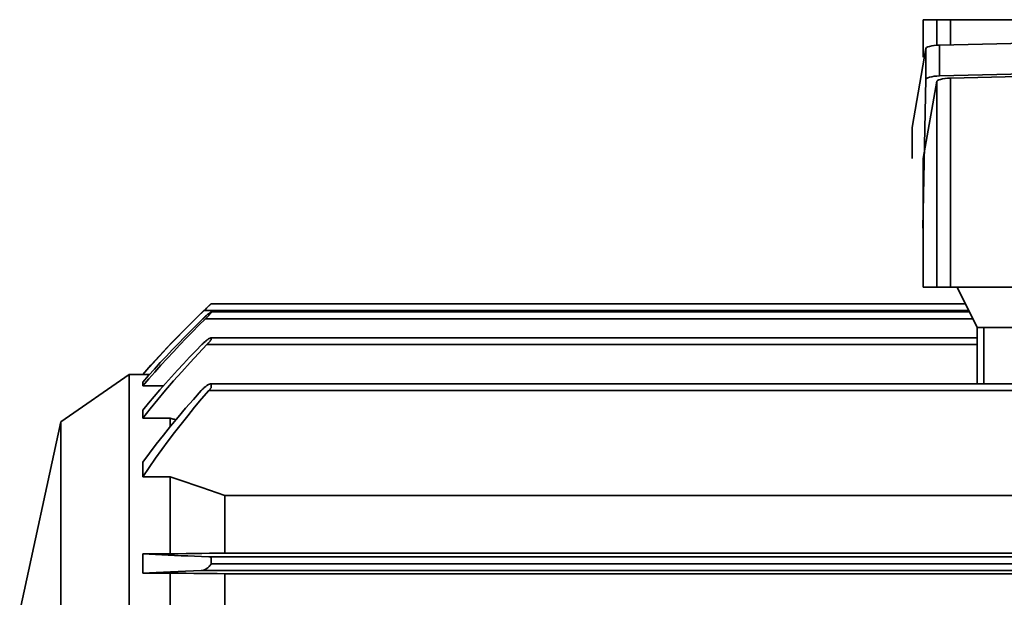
# Model space of a CAD drawing. Header units: millimetres. Extents: x -34725 to 178350, y -13707 to 126150.
# Tile 219 of 256: x 14781 to 14924, y 115448 to 115532. Entities that reach past the tile are written whole.
import ezdxf

# ---------------------------------------------------------------- set-up
doc = ezdxf.new("R2010")
doc.units = ezdxf.units.MM
doc.layers.add('10000_FRONT', color=7, linetype='CONTINUOUS')
doc.layers.add('AM_0', color=7, linetype='CONTINUOUS', lineweight=50)
doc.layers.add('AM_4', color=3, linetype='CONTINUOUS', lineweight=25)

# ---------------------------------------------------------------- blocks, each defined once
blk = doc.blocks.new('A$C1c381877')
at = {"layer": '10000_FRONT', "color": 7, "linetype": 'Continuous', "lineweight": 35}
for p, q in [((1217.27, 121), (1141.43, 121)), ((1141.43, 115.55), (1141.43, 121)), ((1143.43, 117.27), (1143.43, 121)), ((1145.43, 117.35), (1145.43, 121)), ((1139.85, 105.23), (1141.85, 116.81)), ((1141.85, 112.31), (1141.85, 116.81)), ((1143.85, 112.78), (1143.85, 117.28)), ((1141.39, 90.55), (1141.85, 112.31)), ((1145.43, 81.93), (1145.43, 112.46)), ((1141.43, 100.73), (1143.43, 112)), ((1143.43, 81.93), (1143.43, 112)), ((1139.85, 100.73), (1139.85, 105.23)), ((1141.43, 81.93), (1141.43, 100.73)), ((1217.27, 81.93), (1141.43, 81.93)), ((1149.33, 76), (1146.43, 81.93)), ((1037.01, 79.18), (1037.05, 79.22)), ((1037.05, 79.22), (1037.09, 79.26)), ((1037.09, 79.26), (1037.13, 79.29)), ((1037.13, 79.29), (1037.17, 79.33)), ((1037.17, 79.33), (1037.2, 79.36)), ((1037.2, 79.36), (1037.23, 79.39)), ((1037.23, 79.39), (1037.26, 79.41)), ((1037.26, 79.41), (1037.28, 79.44)), ((1037.28, 79.44), (1037.3, 79.45)), ((1037.3, 79.45), (1037.32, 79.47)), ((1037.32, 79.47), (1037.33, 79.48)), ((1037.33, 79.48), (1037.34, 79.49)), ((1037.34, 79.49), (1037.35, 79.5)), ((1037.35, 79.5), (1037.35, 79.5)), ((1147.61, 79.5), (1037.35, 79.5)), ((1035.28, 77.52), (1036.3, 78.5)), ((1036.3, 78.5), (1036.36, 78.56)), ((1148.1, 78.5), (1036.3, 78.5)), ((1036.36, 78.56), (1036.42, 78.61)), ((1036.42, 78.61), (1036.47, 78.67)), ((1036.47, 78.67), (1036.53, 78.72)), ((1036.53, 78.72), (1036.59, 78.77)), ((1036.58, 77.71), (1036.64, 77.76)), ((1036.59, 78.77), (1036.64, 78.83)), ((1036.64, 78.83), (1036.7, 78.88)), ((1036.64, 77.76), (1036.71, 77.82)), ((1036.7, 78.88), (1036.75, 78.93)), ((1036.71, 77.82), (1036.77, 77.87)), ((1036.75, 78.93), (1036.81, 78.99)), ((1036.77, 77.87), (1036.82, 77.92)), ((1036.81, 78.99), (1036.86, 79.04)), ((1036.82, 77.92), (1036.88, 77.97)), ((1036.86, 79.04), (1036.91, 79.09)), ((1036.88, 77.97), (1036.93, 78.01)), ((1036.91, 79.09), (1036.96, 79.13)), ((1036.93, 78.01), (1036.99, 78.05)), ((1036.93, 77.73), (1036.98, 77.77)), ((1036.96, 79.13), (1037.01, 79.18)), ((1036.98, 77.77), (1037.02, 77.82)), ((1036.99, 78.05), (1037.03, 78.09)), ((1037.02, 77.82), (1037.06, 77.86)), ((1037.03, 78.09), (1037.08, 78.13)), ((1037.06, 77.86), (1037.1, 77.9)), ((1037.08, 78.13), (1037.12, 78.16)), ((1037.1, 77.9), (1037.13, 77.94)), ((1037.12, 78.16), (1037.16, 78.19)), ((1037.13, 77.94), (1037.17, 77.98)), ((1037.16, 78.19), (1037.2, 78.21)), ((1037.17, 77.98), (1037.2, 78.02)), ((1037.2, 78.21), (1037.23, 78.24)), ((1037.2, 78.02), (1037.23, 78.05)), ((1037.23, 78.24), (1037.26, 78.25)), ((1037.23, 78.05), (1037.25, 78.09)), ((1037.25, 78.09), (1037.28, 78.12)), ((1037.26, 78.25), (1037.29, 78.27)), ((1037.28, 78.12), (1037.3, 78.15)), ((1037.29, 78.27), (1037.31, 78.28)), ((1037.3, 78.15), (1037.32, 78.18)), ((1037.31, 78.28), (1037.33, 78.29)), ((1037.32, 78.18), (1037.33, 78.2)), ((1037.33, 78.29), (1037.35, 78.29)), ((1037.33, 78.2), (1037.35, 78.23)), ((1037.35, 78.28), (1037.35, 78.29)), ((1037.35, 78.29), (1037.35, 78.29)), ((1148.21, 78.29), (1037.35, 78.29)), ((1037.35, 78.26), (1037.35, 78.28)), ((1037.35, 78.24), (1037.35, 78.26)), ((1037.35, 78.23), (1037.35, 78.24)), ((1033.26, 75.51), (1034.27, 76.52)), ((1034.27, 76.52), (1035.28, 77.52)), ((1034.33, 75.51), (1035.23, 76.41)), ((1034.61, 75.4), (1035.55, 76.35)), ((1035.23, 76.41), (1036.13, 77.29)), ((1035.55, 76.35), (1036.5, 77.29)), ((1036.13, 77.29), (1036.2, 77.35)), ((1036.2, 77.35), (1036.26, 77.41)), ((1036.26, 77.41), (1036.33, 77.47)), ((1036.33, 77.47), (1036.39, 77.53)), ((1036.39, 77.53), (1036.45, 77.59)), ((1036.45, 77.59), (1036.52, 77.65)), ((1036.5, 77.29), (1036.55, 77.34)), ((1148.7, 77.29), (1036.5, 77.29)), ((1036.52, 77.65), (1036.58, 77.71)), ((1036.55, 77.34), (1036.6, 77.39)), ((1036.6, 77.39), (1036.65, 77.43)), ((1036.65, 77.43), (1036.7, 77.48)), ((1036.7, 77.48), (1036.75, 77.53)), ((1036.75, 77.53), (1036.8, 77.58)), ((1036.8, 77.58), (1036.84, 77.63)), ((1036.84, 77.63), (1036.89, 77.68)), ((1036.89, 77.68), (1036.93, 77.73)), ((1032.26, 74.48), (1033.26, 75.51)), ((1033.44, 74.61), (1034.33, 75.51)), ((1033.67, 74.44), (1034.61, 75.4)), ((1149.32, 67.81), (1149.32, 76)), ((1209.37, 76), (1149.33, 76)), ((1150.32, 67.81), (1150.32, 76)), ((1030.27, 72.39), (1031.26, 73.44)), ((1031.26, 73.44), (1032.26, 74.48)), ((1031.66, 72.77), (1032.55, 73.7)), ((1031.82, 72.49), (1032.74, 73.47)), ((1032.55, 73.7), (1033.44, 74.61)), ((1032.74, 73.47), (1033.67, 74.44)), ((1035.09, 72.61), (1036, 73.53)), ((1035.48, 72.22), (1036.73, 73.53)), ((1036, 73.53), (1036.07, 73.6)), ((1036.07, 73.6), (1036.14, 73.67)), ((1036.14, 73.67), (1036.21, 73.74)), ((1036.21, 73.74), (1036.28, 73.81)), ((1036.28, 73.81), (1036.35, 73.87)), ((1036.35, 73.87), (1036.42, 73.93)), ((1036.42, 73.93), (1036.5, 74)), ((1036.5, 74), (1036.57, 74.06)), ((1036.57, 74.06), (1036.64, 74.11)), ((1036.64, 74.11), (1036.71, 74.17)), ((1036.71, 74.17), (1036.78, 74.22)), ((1036.73, 73.53), (1036.78, 73.58)), ((1149.32, 73.53), (1036.73, 73.53)), ((1036.78, 74.22), (1036.85, 74.27)), ((1036.78, 73.58), (1036.83, 73.63)), ((1036.83, 73.63), (1036.88, 73.68)), ((1036.85, 74.27), (1036.91, 74.32)), ((1036.88, 73.68), (1036.93, 73.74)), ((1036.91, 74.32), (1036.97, 74.36)), ((1036.93, 73.74), (1036.97, 73.79)), ((1036.97, 74.36), (1037.03, 74.4)), ((1036.97, 73.79), (1037.02, 73.84)), ((1037.02, 73.84), (1037.06, 73.89)), ((1037.03, 74.4), (1037.09, 74.43)), ((1037.06, 73.89), (1037.11, 73.94)), ((1037.09, 74.43), (1037.14, 74.46)), ((1037.11, 73.94), (1037.15, 73.99)), ((1037.14, 74.46), (1037.19, 74.48)), ((1037.15, 73.99), (1037.19, 74.04)), ((1037.19, 74.48), (1037.24, 74.5)), ((1037.19, 74.04), (1037.22, 74.1)), ((1037.22, 74.1), (1037.26, 74.14)), ((1037.24, 74.5), (1037.28, 74.52)), ((1037.26, 74.14), (1037.29, 74.19)), ((1037.28, 74.52), (1037.32, 74.53)), ((1037.29, 74.19), (1037.32, 74.24)), ((1037.32, 74.53), (1037.35, 74.53)), ((1037.32, 74.24), (1037.35, 74.28)), ((1037.35, 74.52), (1037.35, 74.53)), ((1037.35, 74.53), (1037.35, 74.53)), ((1149.32, 74.53), (1037.35, 74.53)), ((1037.35, 74.51), (1037.35, 74.52)), ((1037.35, 74.5), (1037.35, 74.51)), ((1037.35, 74.48), (1037.35, 74.5)), ((1037.35, 74.45), (1037.35, 74.48)), ((1037.35, 74.43), (1037.35, 74.45)), ((1037.35, 74.4), (1037.35, 74.43)), ((1037.35, 74.36), (1037.35, 74.4)), ((1037.35, 74.32), (1037.35, 74.36)), ((1037.35, 74.28), (1037.35, 74.32)), ((1029.29, 71.32), (1030.27, 72.39)), ((1030.79, 71.84), (1031.66, 72.77)), ((1030.9, 71.51), (1031.82, 72.49)), ((1034.19, 71.67), (1035.09, 72.61)), ((1034.25, 70.9), (1035.48, 72.22)), ((1028.31, 70.24), (1029.29, 71.32)), ((1029.05, 69.95), (1029.91, 70.9)), ((1029.91, 70.9), (1030.79, 71.84)), ((1030, 70.51), (1030.9, 71.51)), ((1032.42, 69.78), (1033.3, 70.73)), ((1033.04, 69.56), (1034.25, 70.9)), ((1033.3, 70.73), (1034.19, 71.67)), ((1015.35, 62.25), (1025.35, 69.17)), ((1027.35, 69.17), (1025.35, 69.17)), ((1025.35, -69.17), (1025.35, 69.17)), ((1027.35, 69.15), (1028.31, 70.24)), ((1027.35, 69.15), (1027.35, 69.17)), ((1028.34, 69.15), (1027.35, 69.15)), ((1028.2, 68.99), (1029.05, 69.95)), ((1028.22, 68.5), (1029.11, 69.51)), ((1029.11, 69.51), (1030, 70.51)), ((1031.55, 68.83), (1032.42, 69.78)), ((1031.85, 68.22), (1033.04, 69.56)), ((1027.35, 68.03), (1028.2, 68.99)), ((1027.35, 67.48), (1028.22, 68.5)), ((1027.35, 67.48), (1027.35, 68.03)), ((1029.84, 66.89), (1030.69, 67.86)), ((1030.69, 67.86), (1031.55, 68.83)), ((1030.69, 66.86), (1031.85, 68.22)), ((1036.86, 67.62), (1036.93, 67.67)), ((1036.93, 67.67), (1037, 67.7)), ((1037, 67.7), (1037.07, 67.73)), ((1037.07, 67.73), (1037.13, 67.76)), ((1037.13, 67.76), (1037.19, 67.78)), ((1037.19, 67.78), (1037.25, 67.8)), ((1037.25, 67.8), (1037.3, 67.81)), ((1037.3, 67.81), (1037.35, 67.81)), ((1037.34, 67.78), (1037.35, 67.79)), ((1037.34, 67.77), (1037.34, 67.78)), ((1037.34, 67.75), (1037.34, 67.77)), ((1037.34, 67.73), (1037.34, 67.75)), ((1037.34, 67.7), (1037.34, 67.73)), ((1037.34, 67.67), (1037.34, 67.7)), ((1037.34, 67.64), (1037.34, 67.67)), ((1037.35, 67.8), (1037.35, 67.81)), ((1037.35, 67.81), (1037.35, 67.81)), ((1222.35, 67.81), (1037.35, 67.81)), ((1037.35, 67.79), (1037.35, 67.8)), ((1030.35, 67.48), (1027.35, 67.48)), ((1029, 65.92), (1029.84, 66.89)), ((1029.55, 65.5), (1030.69, 66.86)), ((1034.74, 65.51), (1035.9, 66.81)), ((1035.9, 66.81), (1035.97, 66.89)), ((1035.95, 65.58), (1037.01, 66.81)), ((1035.97, 66.89), (1036.04, 66.96)), ((1036.04, 66.96), (1036.12, 67.03)), ((1036.12, 67.03), (1036.19, 67.1)), ((1036.19, 67.1), (1036.26, 67.17)), ((1036.26, 67.17), (1036.34, 67.24)), ((1036.34, 67.24), (1036.41, 67.3)), ((1036.41, 67.3), (1036.49, 67.36)), ((1036.49, 67.36), (1036.56, 67.42)), ((1036.56, 67.42), (1036.64, 67.48)), ((1036.64, 67.48), (1036.71, 67.53)), ((1036.71, 67.53), (1036.79, 67.58)), ((1036.79, 67.58), (1036.86, 67.62)), ((1037.01, 66.81), (1037.04, 66.85)), ((1222.69, 66.81), (1037.01, 66.81)), ((1037.04, 66.85), (1037.08, 66.89)), ((1037.08, 66.89), (1037.11, 66.93)), ((1037.11, 66.93), (1037.14, 66.97)), ((1037.14, 66.97), (1037.18, 67.01)), ((1037.18, 67.01), (1037.21, 67.05)), ((1037.21, 67.05), (1037.24, 67.09)), ((1037.24, 67.09), (1037.27, 67.13)), ((1037.27, 67.13), (1037.29, 67.17)), ((1037.29, 67.17), (1037.32, 67.21)), ((1037.32, 67.21), (1037.35, 67.25)), ((1037.34, 67.61), (1037.34, 67.64)), ((1037.34, 67.57), (1037.34, 67.61)), ((1037.34, 67.53), (1037.34, 67.57)), ((1037.34, 67.49), (1037.34, 67.53)), ((1037.34, 67.45), (1037.34, 67.49)), ((1037.35, 67.4), (1037.34, 67.45)), ((1037.35, 67.35), (1037.35, 67.4)), ((1037.35, 67.3), (1037.35, 67.35)), ((1037.35, 67.25), (1037.35, 67.3)), ((1027.35, 63.96), (1028.17, 64.94)), ((1028.17, 64.94), (1029, 65.92)), ((1028.44, 64.14), (1029.55, 65.5)), ((1033.61, 64.21), (1034.74, 65.51)), ((1034.92, 64.36), (1035.95, 65.58)), ((1027.35, 62.77), (1028.44, 64.14)), ((1027.35, 62.77), (1027.35, 63.96)), ((1032.5, 62.9), (1033.61, 64.21)), ((1033.92, 63.13), (1034.92, 64.36)), ((1009.35, 34.58), (1015.35, 62.25)), ((1015.35, -62.25), (1015.35, 62.25)), ((1031.35, 62.77), (1027.35, 62.77)), ((1031.49, 62.73), (1031.35, 62.77)), ((1031.35, 61.51), (1031.35, 62.77)), ((1031.41, 61.58), (1032.5, 62.9)), ((1031.63, 62.69), (1031.49, 62.73)), ((1031.77, 62.65), (1031.63, 62.69)), ((1031.91, 62.61), (1031.77, 62.65)), ((1032.05, 62.57), (1031.91, 62.61)), ((1031.99, 60.68), (1032.94, 61.9)), ((1032.19, 62.53), (1032.05, 62.57)), ((1032.94, 61.9), (1033.92, 63.13)), ((1030.35, 60.27), (1031.41, 61.58)), ((1031.06, 59.46), (1031.99, 60.68)), ((1029.32, 58.95), (1030.35, 60.27)), ((1030.13, 58.2), (1031.06, 59.46)), ((1027.35, 56.33), (1028.32, 57.64)), ((1028.32, 57.64), (1029.32, 58.95)), ((1029.2, 56.91), (1030.13, 58.2)), ((1027.35, 54.22), (1027.35, 56.33)), ((1028.27, 55.58), (1029.2, 56.91)), ((1027.35, 54.22), (1028.27, 55.58)), ((1031.35, 54.22), (1027.35, 54.22)), ((1032.52, 53.82), (1031.35, 54.22)), ((1031.35, 42.95), (1031.35, 54.22)), ((1033.68, 53.42), (1032.52, 53.82)), ((1034.83, 53.03), (1033.68, 53.42)), ((1035.97, 52.63), (1034.83, 53.03)), ((1037.11, 52.24), (1035.97, 52.63)), ((1038.23, 51.85), (1037.11, 52.24)), ((1039.35, 51.46), (1038.23, 51.85)), ((1220.35, 51.46), (1039.35, 51.46)), ((1039.35, 43.04), (1039.35, 51.46)), ((1031.35, 42.95), (1027.35, 42.95)), ((1028.27, 42.9), (1027.35, 42.95)), ((1027.35, 40.13), (1027.35, 42.95)), ((1029.2, 42.85), (1028.27, 42.9)), ((1030.13, 42.8), (1029.2, 42.85)), ((1031.06, 42.76), (1030.13, 42.8)), ((1031.99, 42.72), (1031.06, 42.76)), ((1031.35, 42.95), (1032.52, 42.96)), ((1032.94, 42.67), (1031.99, 42.72)), ((1032.52, 42.96), (1033.68, 42.97)), ((1033.92, 42.63), (1032.94, 42.67)), ((1033.68, 42.97), (1034.83, 42.99)), ((1034.92, 42.59), (1033.92, 42.63)), ((1034.83, 42.99), (1035.97, 43)), ((1035.95, 42.54), (1034.92, 42.59)), ((1037.01, 42.5), (1035.95, 42.54)), ((1035.97, 43), (1037.11, 43.02)), ((1222.69, 42.5), (1037.01, 42.5)), ((1037.04, 42.5), (1037.01, 42.5)), ((1037.08, 42.5), (1037.04, 42.5)), ((1037.11, 42.49), (1037.08, 42.5)), ((1037.11, 43.02), (1038.23, 43.03)), ((1037.14, 42.49), (1037.11, 42.49)), ((1037.18, 42.48), (1037.14, 42.49)), ((1037.21, 42.47), (1037.18, 42.48)), ((1037.24, 42.46), (1037.21, 42.47)), ((1037.27, 42.45), (1037.24, 42.46)), ((1037.29, 42.43), (1037.27, 42.45)), ((1037.32, 42.41), (1037.29, 42.43)), ((1037.35, 42.4), (1037.32, 42.41)), ((1037.34, 42.27), (1037.35, 42.3)), ((1037.34, 42.23), (1037.34, 42.27)), ((1037.34, 42.19), (1037.34, 42.23)), ((1037.34, 42.14), (1037.34, 42.19)), ((1037.34, 42.1), (1037.34, 42.14)), ((1037.34, 42.05), (1037.34, 42.1)), ((1037.34, 42), (1037.34, 42.05)), ((1037.34, 41.95), (1037.34, 42)), ((1037.34, 41.9), (1037.34, 41.95)), ((1037.34, 41.84), (1037.34, 41.9)), ((1037.34, 41.79), (1037.34, 41.84)), ((1037.34, 41.73), (1037.34, 41.79)), ((1037.35, 42.37), (1037.35, 42.4)), ((1037.35, 42.34), (1037.35, 42.37)), ((1037.35, 42.3), (1037.35, 42.34)), ((1038.23, 43.03), (1039.35, 43.04)), ((1220.35, 43.04), (1039.35, 43.04)), ((1030.35, 40.27), (1031.41, 40.31)), ((1031.41, 40.31), (1032.5, 40.36)), ((1032.5, 40.36), (1033.61, 40.41)), ((1033.61, 40.41), (1034.74, 40.45)), ((1034.74, 40.45), (1035.9, 40.5)), ((1035.9, 40.5), (1035.97, 40.5)), ((1223.79, 40.5), (1035.9, 40.5)), ((1035.97, 40.5), (1036.04, 40.51)), ((1036.04, 40.51), (1036.11, 40.52)), ((1036.11, 40.52), (1036.19, 40.54)), ((1036.19, 40.54), (1036.26, 40.57)), ((1036.26, 40.57), (1036.33, 40.59)), ((1036.33, 40.59), (1036.41, 40.63)), ((1036.41, 40.63), (1036.48, 40.66)), ((1036.48, 40.66), (1036.55, 40.7)), ((1036.55, 40.7), (1036.63, 40.75)), ((1036.63, 40.75), (1036.7, 40.8)), ((1036.7, 40.8), (1036.77, 40.85)), ((1036.77, 40.85), (1036.84, 40.9)), ((1036.84, 40.9), (1036.91, 40.97)), ((1036.91, 40.97), (1036.98, 41.03)), ((1036.98, 41.03), (1037.05, 41.1)), ((1037.05, 41.1), (1037.12, 41.17)), ((1037.12, 41.17), (1037.18, 41.25)), ((1037.18, 41.25), (1037.24, 41.33)), ((1037.24, 41.33), (1037.3, 41.41)), ((1037.3, 41.41), (1037.35, 41.5)), ((1037.35, 41.67), (1037.34, 41.73)), ((1037.35, 41.62), (1037.35, 41.67)), ((1037.35, 41.56), (1037.35, 41.62)), ((1037.35, 41.5), (1037.35, 41.56)), ((1222.35, 41.5), (1037.35, 41.5)), ((1027.35, 40.13), (1028.32, 40.17)), ((1031.35, 40.13), (1027.35, 40.13)), ((1028.32, 40.17), (1029.32, 40.22)), ((1029.32, 40.22), (1030.35, 40.27)), ((1032.51, 40.12), (1031.35, 40.13)), ((1031.35, 29.05), (1031.35, 40.13)), ((1033.67, 40.1), (1032.51, 40.12)), ((1034.82, 40.09), (1033.67, 40.1)), ((1035.96, 40.08), (1034.82, 40.09)), ((1037.1, 40.06), (1035.96, 40.08)), ((1038.23, 40.05), (1037.1, 40.06)), ((1039.35, 40.04), (1038.23, 40.05)), ((1220.35, 40.04), (1039.35, 40.04)), ((1039.35, 29.13), (1039.35, 40.04))]:
    blk.add_line(p, q, dxfattribs=at)
for points in [[(1143.85, 117.28), (1179.35, 118.11), (1214.85, 117.28)], [(1141.85, 116.81), (1141.95, 116.92), (1142.13, 117.02), (1142.38, 117.11), (1142.69, 117.18), (1143.05, 117.24), (1143.44, 117.27), (1143.85, 117.28)], [(1141.85, 112.31), (1141.95, 112.42), (1142.13, 112.52), (1142.38, 112.61), (1142.69, 112.68), (1143.05, 112.74), (1143.44, 112.77), (1143.85, 112.78)], [(1143.43, 112), (1143.53, 112.1), (1143.72, 112.2), (1143.97, 112.29), (1144.28, 112.36), (1144.64, 112.42), (1145.02, 112.45), (1145.43, 112.46)], [(1143.85, 112.78), (1179.35, 113.61), (1214.85, 112.78)], [(1145.43, 112.46), (1179.35, 113.29), (1213.27, 112.46)]]:
    blk.add_lwpolyline(points, dxfattribs=at)
blk.add_arc((1140.02, -29.85), 150, 133.1962, 138.6914, dxfattribs=at)
blk = doc.blocks.new('atg4gwagt')
at = {"layer": 'AM_4'}
blk.add_blockref('A$C1c381877', (-4444.48, 5.77), dxfattribs=at)

msp = doc.modelspace()

# ---------------------------------------------------------------- block references
at = {"layer": 'AM_0'}
msp.add_blockref('atg4gwagt', (18215.642, 115405.692), dxfattribs=at)

doc.saveas('drawing.dxf')
